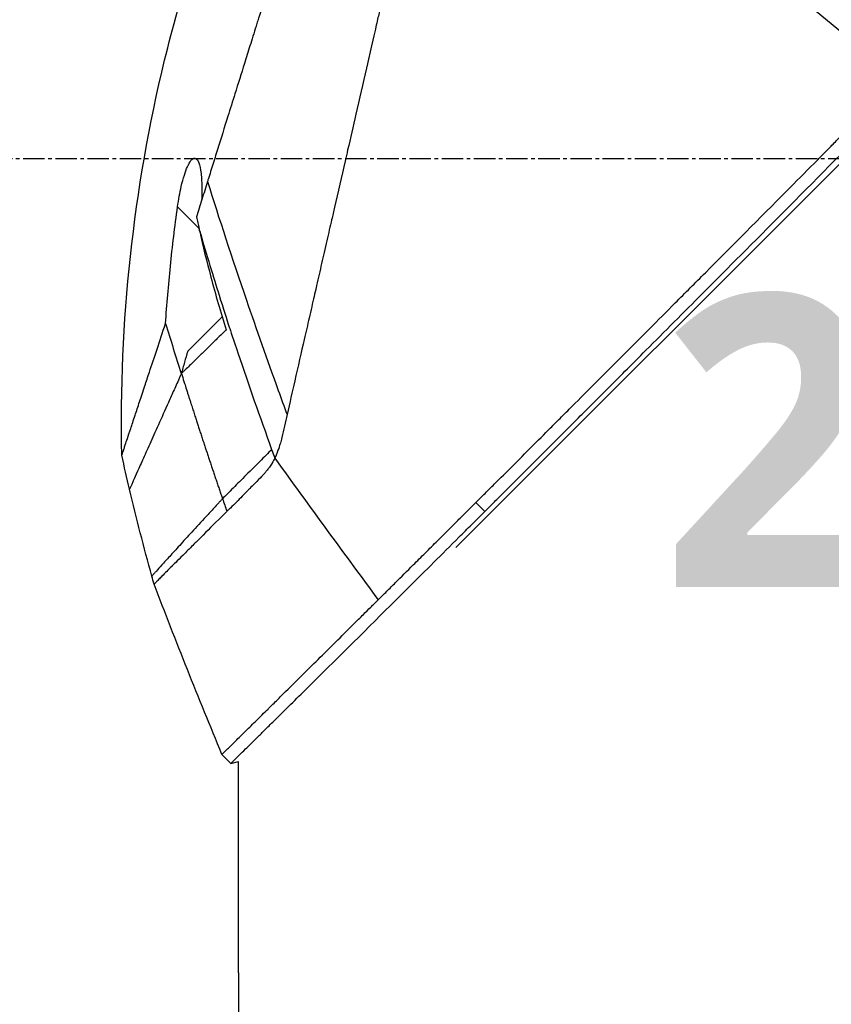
# Model space of a CAD drawing. Header units: millimetres. Extents: x 0 to 5219, y 0 to 2970.
# Tile 92 of 232: x 1784 to 1848, y 1484 to 1562. Entities that reach past the tile are written whole.
import ezdxf

# ---------------------------------------------------------------- set-up
doc = ezdxf.new("R2010")
doc.units = ezdxf.units.MM
doc.header["$LTSCALE"] = 0.2
doc.linetypes.add('CENTER2', pattern=[1.125, 0.75, -0.125, 0.125, -0.125])
doc.layers.add('02_Center Line', color=1, linetype='CENTER2')
doc.layers.add('14_Mark', color=7, linetype='Continuous', true_color=0xe03c31)
doc.styles.add('Rainbow-5.0 Style', font='malgunsl.ttf')
doc.dimstyles.new('Rainbow-5.0 Style', dxfattribs={"dimtxt": 4, "dimasz": 2.5, "dimexe": 1, "dimexo": 1, "dimgap": 1, "dimtad": 1, "dimdsep": 46, "dimtxsty": 'Rainbow-5.0 Style', "dimcen": 0, "dimclrd": 251, "dimclre": 251, "dimclrt": 7, "dimazin": 3, "dimtp": 0.1, "dimtm": 0.1, "dimtfac": 0.61, "dimtmove": 0, "dimatfit": 3, "dimfxl": 1, "dimlwd": -1, "dimlwe": -1, "dimarcsym": 1})

# ---------------------------------------------------------------- blocks, each defined once
blk = doc.blocks.new('A$Cff2b0858')
for p, q in [((-229.345, 779.042), (-165.899, 842.488)), ((-249.605, 804.21), (-251.311, 805.916)), ((-247.79, 797.244), (-250.512, 794.522)), ((-247.566, 797.468), (-247.566, 797.468)), ((-227.064, 781.891), (-227.771, 782.598)), ((-247.1, 762.013), (-247.807, 762.72)), ((-247.1, 762.013), (-246.5, 762.172)), ((-246.5, 745.5), (-246.5, 762.172)), ((-246.498, 745), (-246.498, 742))]:
    blk.add_line(p, q)
blk.add_arc((92.958, 899.97), 360.277, 198.96383, 199.1311)
blk.add_ellipse((-195.819, 814.915), major_axis=(51.342, -154.081), ratio=0.336418, start_param=4.783304, end_param=4.787811)
for points, knots in [([(-227.771, 782.598), (-227.759, 782.61), (-227.608, 782.761), (-227.533, 782.835), (-227.474, 782.895), (-227.295, 783.073), (-227.175, 783.193), (-226.816, 783.552), (-226.575, 783.792), (-225.85, 784.516), (-225.363, 785.003), (-223.888, 786.476), (-222.89, 787.474), (-221.637, 788.728), (-221.386, 788.978), (-220.816, 789.548), (-220.491, 789.874), (-219.57, 790.795), (-218.961, 791.405), (-218.225, 792.142), (-218.103, 792.265), (-217.871, 792.497), (-217.761, 792.606), (-216.481, 793.889), (-215.297, 795.075), (-213.42, 796.957), (-212.735, 797.645), (-211.26, 799.125), (-210.468, 799.92), (-207.555, 802.845), (-205.41, 805.001), (-202.535, 807.896), (-201.819, 808.617), (-200.995, 809.448), (-200.889, 809.555), (-200.704, 809.742), (-200.619, 809.827), (-200.45, 809.998), (-200.363, 810.086), (-200.161, 810.29), (-200.049, 810.402), (-199.851, 810.603), (-199.768, 810.687), (-199.563, 810.894), (-199.44, 811.018), (-199.215, 811.246), (-199.113, 811.349), (-198.482, 811.986), (-197.953, 812.521), (-196.736, 813.753), (-196.047, 814.449), (-194.661, 815.853), (-193.963, 816.561), (-192.821, 817.719), (-192.374, 818.173), (-191.826, 818.728), (-191.725, 818.831), (-191.437, 819.122), (-191.251, 819.311), (-190.614, 819.956), (-190.16, 820.416), (-189.465, 821.12), (-189.22, 821.369), (-188.891, 821.701), (-188.806, 821.787), (-188.676, 821.919), (-188.633, 821.963), (-188.492, 822.105), (-188.392, 822.206), (-188.144, 822.457), (-187.989, 822.614), (-187.645, 822.961), (-187.462, 823.146), (-187.1, 823.512), (-186.922, 823.692), (-186.682, 823.934), (-186.624, 823.993), (-186.416, 824.203), (-186.261, 824.359), (-185.875, 824.749), (-185.656, 824.971), (-185.272, 825.359), (-185.108, 825.523), (-184.783, 825.851), (-184.618, 826.017), (-184.195, 826.444), (-183.941, 826.701), (-183.495, 827.152), (-183.309, 827.339), (-182.983, 827.668), (-182.843, 827.809), (-182.632, 828.022), (-182.561, 828.094), (-182.287, 828.371), (-182.084, 828.575), (-180.968, 829.701), (-180.057, 830.619), (-178.172, 832.519), (-177.195, 833.503), (-175.847, 834.861), (-175.468, 835.242), (-174.907, 835.806), (-174.725, 835.989), (-174.113, 836.605), (-173.68, 837.041), (-172.807, 837.919), (-172.364, 838.364), (-170.964, 839.773), (-170.012, 840.729), (-168.293, 842.455), (-167.524, 843.228), (-165.869, 844.889), (-164.985, 845.776), (-163.409, 847.356), (-162.714, 848.053), (-159.378, 851.396), (-156.851, 853.925), (-154.013, 856.762), (-153.518, 857.258), (-152.562, 858.213), (-152.1, 858.675), (-149.895, 860.878), (-148.293, 862.478), (-146.259, 864.509), (-145.669, 865.098), (-144.601, 866.164), (-144.121, 866.644), (-142.843, 867.918), (-142.182, 868.578), (-141.5, 869.259), (-141.326, 869.433), (-141.054, 869.704), (-140.979, 869.779), (-140.979, 869.779)], [-6.229962, -6.229962, -6.229962, -6.229962, -6.227864, -6.227864, -6.219552, -6.219552, -6.202929, -6.202929, -6.16968, -6.16968, -6.103208, -6.103208, -5.970065, -5.970065, -5.937453, -5.937453, -5.895346, -5.895346, -5.816119, -5.816119, -5.800362, -5.800362, -5.786281, -5.786281, -5.635887, -5.635887, -5.550128, -5.550128, -5.451964, -5.451964, -5.19041, -5.19041, -5.103809, -5.103809, -5.091041, -5.091041, -5.081268, -5.081268, -5.070806, -5.070806, -5.057101, -5.057101, -5.047416, -5.047416, -5.032993, -5.032993, -5.021064, -5.021064, -4.959513, -4.959513, -4.879662, -4.879662, -4.798866, -4.798866, -4.746913, -4.746913, -4.735039, -4.735039, -4.713278, -4.713278, -4.660559, -4.660559, -4.631405, -4.631405, -4.620962, -4.620962, -4.61581, -4.61581, -4.603824, -4.603824, -4.585775, -4.585775, -4.565126, -4.565126, -4.545061, -4.545061, -4.538129, -4.538129, -4.518662, -4.518662, -4.489931, -4.489931, -4.468034, -4.468034, -4.446173, -4.446173, -4.412022, -4.412022, -4.38742, -4.38742, -4.368644, -4.368644, -4.359076, -4.359076, -4.331844, -4.331844, -4.208918, -4.208918, -4.076245, -4.076245, -4.023995, -4.023995, -3.998904, -3.998904, -3.939656, -3.939656, -3.878964, -3.878964, -3.746371, -3.746371, -3.637173, -3.637173, -3.509455, -3.509455, -3.406658, -3.406658, -3.009825, -3.009825, -2.924337, -2.924337, -2.84138, -2.84138, -2.519502, -2.519502, -2.374871, -2.374871, -2.235834, -2.235834, -1.965462, -1.965462, -1.83333, -1.83333, -1.674568, -1.674568, -1.674568, -1.674568]), ([(-227.064, 781.891), (-227.029, 781.926), (-226.728, 782.227), (-226.057, 782.896), (-225.803, 783.149), (-225.039, 783.913), (-224.524, 784.427), (-222.967, 785.983), (-221.909, 787.04), (-220.542, 788.408), (-220.239, 788.711), (-219.58, 789.371), (-219.227, 789.724), (-217.924, 791.028), (-216.971, 791.983), (-215.466, 793.491), (-214.914, 794.044), (-212.882, 796.081), (-211.386, 797.582), (-206.924, 802.061), (-201.358, 807.655), (-195.487, 813.594), (-194.176, 814.921), (-192.218, 816.906), (-191.571, 817.563), (-190.67, 818.477), (-190.414, 818.735), (-189.659, 819.5), (-189.161, 820.005), (-188.504, 820.67), (-188.35, 820.826), (-188.086, 821.094), (-187.978, 821.202), (-187.768, 821.415), (-187.665, 821.519), (-187.459, 821.728), (-187.352, 821.836), (-186.833, 822.36), (-186.422, 822.775), (-185.569, 823.637), (-185.128, 824.082), (-183.87, 825.352), (-183.053, 826.177), (-181.429, 827.816), (-180.621, 828.63), (-178.969, 830.296), (-178.125, 831.146), (-176.409, 832.876), (-175.533, 833.758), (-174.204, 835.095), (-173.748, 835.554), (-172.526, 836.784), (-171.775, 837.539), (-170.177, 839.146), (-169.336, 839.991), (-167.687, 841.647), (-166.878, 842.459), (-165.307, 844.036), (-164.542, 844.804), (-162.329, 847.023), (-160.9, 848.456), (-156.931, 852.431), (-154.481, 854.882), (-151.804, 857.558), (-151.372, 857.989), (-149.364, 859.996), (-147.9, 861.458), (-144.631, 864.722), (-143.043, 866.308), (-141.674, 867.674), (-141.432, 867.915), (-140.91, 868.436), (-140.672, 868.674), (-140.353, 868.992), (-140.273, 869.072), (-140.272, 869.072)], [0.000001, 0.000001, 0.000001, 0.000001, 0.0174896, 0.0174896, 0.0280641, 0.0280641, 0.0492044, 0.0492044, 0.0915833, 0.0915833, 0.103829, 0.103829, 0.1177045, 0.1177045, 0.1548929, 0.1548929, 0.1762617, 0.1762617, 0.2332292, 0.2332292, 0.3447473, 0.3447473, 0.3768428, 0.3768428, 0.3928613, 0.3928613, 0.3992061, 0.3992061, 0.4115742, 0.4115742, 0.4153435, 0.4153435, 0.4181398, 0.4181398, 0.4207138, 0.4207138, 0.4231441, 0.4231441, 0.4328041, 0.4328041, 0.443145, 0.443145, 0.4624048, 0.4624048, 0.4815797, 0.4815797, 0.5018181, 0.5018181, 0.5229618, 0.5229618, 0.5340035, 0.5340035, 0.5527188, 0.5527188, 0.5738832, 0.5738832, 0.5945831, 0.5945831, 0.6145009, 0.6145009, 0.6528362, 0.6528362, 0.7241388, 0.7241388, 0.7381113, 0.7381113, 0.7906485, 0.7906485, 0.8696683, 0.8696683, 0.8893857, 0.8893857, 0.91901, 0.91901, 0.9486615, 0.9486615, 0.9486615, 0.9486615]), ([(-224.799, 867.491), (-224.8, 867.491), (-224.801, 867.489), (-224.802, 867.485), (-224.804, 867.481), (-224.806, 867.474), (-224.809, 867.465), (-224.814, 867.449), (-224.821, 867.423), (-224.831, 867.385), (-224.839, 867.35), (-224.85, 867.306), (-224.864, 867.249), (-224.876, 867.198), (-224.891, 867.135), (-224.909, 867.06), (-224.925, 866.991), (-224.944, 866.911), (-224.966, 866.818), (-224.986, 866.731), (-225.009, 866.633), (-225.034, 866.522), (-225.081, 866.318), (-225.138, 866.072), (-225.207, 865.773), (-225.219, 865.717), (-225.233, 865.659), (-225.246, 865.599), (-225.285, 865.428), (-225.342, 865.179), (-225.426, 864.815), (-225.494, 864.516), (-225.581, 864.138), (-225.693, 863.651), (-225.78, 863.269), (-225.883, 862.82), (-226.005, 862.285), (-226.11, 861.831), (-226.228, 861.315), (-226.363, 860.726), (-226.412, 860.511), (-226.464, 860.285), (-226.518, 860.05), (-226.597, 859.705), (-226.678, 859.348), (-226.762, 858.982), (-226.902, 858.371), (-227.049, 857.73), (-227.203, 857.061), (-227.28, 856.724), (-227.359, 856.38), (-227.44, 856.03), (-227.519, 855.684), (-227.6, 855.332), (-227.682, 854.973), (-227.848, 854.25), (-228.019, 853.5), (-228.196, 852.726), (-228.285, 852.339), (-228.375, 851.946), (-228.466, 851.547), (-228.485, 851.463), (-228.504, 851.379), (-228.523, 851.295), (-228.547, 851.189), (-228.62, 850.873), (-228.744, 850.333), (-228.819, 850.003), (-228.914, 849.589), (-229.029, 849.085), (-229.115, 848.71), (-229.213, 848.285), (-229.322, 847.806), (-229.37, 847.599), (-229.42, 847.382), (-229.472, 847.155), (-229.52, 846.945), (-229.57, 846.725), (-229.623, 846.497), (-229.663, 846.318), (-229.705, 846.135), (-229.749, 845.945), (-229.809, 845.685), (-229.869, 845.422), (-229.929, 845.158), (-229.981, 844.933), (-230.033, 844.706), (-230.085, 844.479), (-230.137, 844.251), (-230.19, 844.022), (-230.242, 843.793), (-230.296, 843.557), (-230.353, 843.309), (-230.406, 843.076), (-230.456, 842.858), (-230.503, 842.654), (-230.561, 842.401), (-230.619, 842.149), (-230.687, 841.85), (-230.753, 841.564), (-230.818, 841.277), (-230.881, 841.003), (-230.946, 840.718), (-230.994, 840.511), (-231.041, 840.305), (-231.088, 840.098), (-231.106, 840.02), (-231.124, 839.942), (-231.142, 839.864), (-231.208, 839.578), (-231.273, 839.29), (-231.339, 839.002), (-231.373, 838.858), (-231.406, 838.714), (-231.439, 838.569), (-231.472, 838.424), (-231.505, 838.279), (-231.539, 838.134), (-231.605, 837.843), (-231.672, 837.551), (-231.739, 837.258), (-231.873, 836.673), (-232.009, 836.082), (-232.145, 835.489), (-232.213, 835.192), (-232.281, 834.894), (-232.35, 834.595), (-232.418, 834.297), (-232.487, 833.997), (-232.556, 833.697), (-232.59, 833.546), (-232.625, 833.396), (-232.659, 833.245), (-232.694, 833.095), (-232.729, 832.944), (-232.763, 832.793), (-232.831, 832.499), (-232.898, 832.204), (-232.966, 831.909), (-232.968, 831.901), (-232.97, 831.892), (-232.972, 831.884), (-233.041, 831.58), (-233.111, 831.275), (-233.181, 830.969), (-233.251, 830.664), (-233.322, 830.358), (-233.392, 830.051), (-233.427, 829.897), (-233.462, 829.743), (-233.497, 829.59), (-233.532, 829.436), (-233.568, 829.282), (-233.603, 829.128), (-233.673, 828.819), (-233.744, 828.511), (-233.814, 828.201), (-233.856, 828.018), (-233.898, 827.836), (-233.94, 827.653), (-233.94, 827.65), (-233.941, 827.646), (-233.942, 827.642), (-233.955, 827.585), (-233.983, 827.461), (-234.027, 827.271), (-234.06, 827.127), (-234.102, 826.946), (-234.152, 826.726), (-234.179, 826.608), (-234.209, 826.479), (-234.241, 826.339), (-234.274, 826.195), (-234.309, 826.039), (-234.348, 825.872), (-234.374, 825.756), (-234.402, 825.634), (-234.431, 825.507), (-234.439, 825.472), (-234.447, 825.438), (-234.455, 825.404), (-234.537, 825.046), (-234.609, 824.733), (-234.67, 824.467), (-234.819, 823.815), (-234.905, 823.442), (-234.926, 823.352), (-234.984, 823.098), (-235.042, 822.844), (-235.1, 822.59), (-235.172, 822.277), (-235.243, 821.963), (-235.315, 821.65), (-235.347, 821.51), (-235.379, 821.369), (-235.411, 821.229), (-235.451, 821.056), (-235.49, 820.883), (-235.53, 820.709), (-235.576, 820.509), (-235.621, 820.309), (-235.667, 820.109), (-235.748, 819.753), (-235.99, 818.698), (-236.391, 816.952), (-236.397, 816.922), (-236.404, 816.892), (-236.411, 816.862), (-236.691, 815.643), (-236.97, 814.427), (-237.247, 813.218), (-237.463, 812.276), (-237.678, 811.338), (-237.891, 810.405), (-237.959, 810.111), (-238.026, 809.817), (-238.093, 809.524), (-238.373, 808.301), (-238.652, 807.088), (-238.927, 805.888), (-239.003, 805.558), (-239.078, 805.229), (-239.154, 804.901), (-239.212, 804.645), (-239.274, 804.377), (-239.338, 804.096), (-239.463, 803.552), (-239.598, 802.961), (-239.744, 802.325), (-239.809, 802.041), (-239.876, 801.748), (-239.945, 801.447), (-240.01, 801.163), (-240.076, 800.872), (-240.145, 800.574), (-240.209, 800.291), (-240.275, 800.002), (-240.343, 799.707), (-240.353, 799.662), (-240.364, 799.616), (-240.374, 799.57), (-240.427, 799.338), (-240.483, 799.096), (-240.54, 798.846), (-240.661, 798.317), (-240.791, 797.748), (-240.93, 797.141), (-241.052, 796.61), (-241.18, 796.05), (-241.315, 795.461), (-241.547, 794.447), (-241.799, 793.349), (-242.067, 792.179), (-242.26, 791.334), (-242.462, 790.451), (-242.672, 789.536)], [0.0008979, 0.0008979, 0.0008979, 0.0008979, 0.0108915, 0.0108915, 0.0108915, 0.020974, 0.020974, 0.020974, 0.0391503, 0.0391503, 0.0391503, 0.0554178, 0.0554178, 0.0554178, 0.0702751, 0.0702751, 0.0702751, 0.0840358, 0.0840358, 0.0840358, 0.0969119, 0.0969119, 0.0969119, 0.1205769, 0.1205769, 0.1205769, 0.125, 0.125, 0.125, 0.1638961, 0.1638961, 0.1638961, 0.1958374, 0.1958374, 0.1958374, 0.2208888, 0.2208888, 0.2208888, 0.2422005, 0.2422005, 0.2422005, 0.25, 0.25, 0.25, 0.2678209, 0.2678209, 0.2678209, 0.2975362, 0.2975362, 0.2975362, 0.3125, 0.3125, 0.3125, 0.3272656, 0.3272656, 0.3272656, 0.3570095, 0.3570095, 0.3570095, 0.3718814, 0.3718814, 0.3718814, 0.375, 0.375, 0.375, 0.3991671, 0.3991671, 0.3991671, 0.4139157, 0.4139157, 0.4139157, 0.4249028, 0.4249028, 0.4249028, 0.429655, 0.429655, 0.429655, 0.4340613, 0.4340613, 0.4340613, 0.4375, 0.4375, 0.4375, 0.4468814, 0.4468814, 0.4468814, 0.4548932, 0.4548932, 0.4548932, 0.4629051, 0.4629051, 0.4629051, 0.4712008, 0.4712008, 0.4712008, 0.4789288, 0.4789288, 0.4789288, 0.4866568, 0.4866568, 0.4866568, 0.4943848, 0.4943848, 0.4943848, 0.5, 0.5, 0.5, 0.502414, 0.502414, 0.502414, 0.5112437, 0.5112437, 0.5112437, 0.5156585, 0.5156585, 0.5156585, 0.5200734, 0.5200734, 0.5200734, 0.528903, 0.528903, 0.528903, 0.5465624, 0.5465624, 0.5465624, 0.555392, 0.555392, 0.555392, 0.5642217, 0.5642217, 0.5642217, 0.5686366, 0.5686366, 0.5686366, 0.5730514, 0.5730514, 0.5730514, 0.5816327, 0.5816327, 0.5816327, 0.5818813, 0.5818813, 0.5818813, 0.5907202, 0.5907202, 0.5907202, 0.5995591, 0.5995591, 0.5995591, 0.6039786, 0.6039786, 0.6039786, 0.6083981, 0.6083981, 0.6083981, 0.6172371, 0.6172371, 0.6172371, 0.622449, 0.622449, 0.622449, 0.6229413, 0.6229413, 0.6229413, 0.6298917, 0.6298917, 0.6298917, 0.6351416, 0.6351416, 0.6351416, 0.6379546, 0.6379546, 0.6379546, 0.6408496, 0.6408496, 0.6408496, 0.6428571, 0.6428571, 0.6428571, 0.6433986, 0.6433986, 0.6433986, 0.6491487, 0.6491487, 0.6491487, 0.6632653, 0.6632653, 0.6632653, 0.6704637, 0.6704637, 0.6704637, 0.6793393, 0.6793393, 0.6793393, 0.6833065, 0.6833065, 0.6833065, 0.6882149, 0.6882149, 0.6882149, 0.6938776, 0.6938776, 0.6938776, 0.7239727, 0.7239727, 0.7239727, 0.7244898, 0.7244898, 0.7244898, 0.7589042, 0.7589042, 0.7589042, 0.7857143, 0.7857143, 0.7857143, 0.7941949, 0.7941949, 0.7941949, 0.8295621, 0.8295621, 0.8295621, 0.8392857, 0.8392857, 0.8392857, 0.849008, 0.849008, 0.849008, 0.8678821, 0.8678821, 0.8678821, 0.876305, 0.876305, 0.876305, 0.8842189, 0.8842189, 0.8842189, 0.8917062, 0.8917062, 0.8917062, 0.8928571, 0.8928571, 0.8928571, 0.9031342, 0.9031342, 0.9031342, 0.9247967, 0.9247967, 0.9247967, 0.9437386, 0.9437386, 0.9437386, 0.9764071, 0.9764071, 0.9764071, 1, 1, 1, 1]), ([(-231.413, 863.938), (-231.413, 863.939), (-231.413, 863.939), (-231.437, 863.863), (-231.451, 863.818), (-231.482, 863.722), (-231.496, 863.677), (-231.574, 863.429), (-231.663, 863.143), (-231.854, 862.533), (-231.941, 862.253), (-232.172, 861.518), (-232.323, 861.036), (-232.72, 859.768), (-232.98, 858.936), (-233.662, 856.757), (-234.109, 855.331), (-234.738, 853.318), (-234.874, 852.884), (-235.084, 852.215), (-235.154, 851.991), (-235.295, 851.539), (-235.367, 851.31), (-235.477, 850.959), (-235.514, 850.84), (-235.626, 850.481), (-235.701, 850.243), (-235.851, 849.765), (-235.926, 849.526), (-236.039, 849.164), (-236.077, 849.043), (-236.155, 848.793), (-236.195, 848.664), (-236.276, 848.406), (-236.316, 848.277), (-236.439, 847.885), (-236.523, 847.617), (-236.682, 847.11), (-236.76, 846.86), (-236.917, 846.359), (-236.995, 846.11), (-237.233, 845.349), (-237.395, 844.831), (-237.732, 843.753), (-237.91, 843.186), (-238.244, 842.118), (-238.4, 841.62), (-238.609, 840.951), (-238.653, 840.81), (-238.875, 840.102), (-239.053, 839.533), (-239.323, 838.669), (-239.414, 838.379), (-239.595, 837.802), (-239.686, 837.512), (-239.868, 836.93), (-239.958, 836.642), (-240.095, 836.203), (-240.142, 836.054), (-240.233, 835.763), (-240.277, 835.622), (-240.369, 835.328), (-240.415, 835.181), (-240.547, 834.76), (-240.637, 834.473), (-241.411, 832), (-242.109, 829.767), (-242.877, 827.313), (-242.942, 827.105), (-243.073, 826.688), (-243.136, 826.484), (-243.262, 826.083), (-243.324, 825.885), (-243.446, 825.494), (-243.506, 825.303), (-243.625, 824.924), (-243.684, 824.735), (-243.853, 824.195), (-243.966, 823.834), (-244.292, 822.794), (-244.506, 822.108), (-244.802, 821.163), (-244.893, 820.87), (-245.028, 820.44), (-245.071, 820.303), (-245.198, 819.898), (-245.281, 819.632), (-245.442, 819.117), (-245.519, 818.87), (-245.742, 818.158), (-245.887, 817.695), (-246.284, 816.426), (-246.535, 815.625), (-246.97, 814.235), (-247.155, 813.643), (-247.614, 812.176), (-247.886, 811.306), (-248.288, 810.021), (-248.421, 809.596), (-248.619, 808.963), (-248.685, 808.753), (-248.783, 808.44), (-248.815, 808.336), (-248.864, 808.18), (-248.88, 808.128), (-248.905, 808.05), (-248.913, 808.024), (-248.929, 807.972), (-248.937, 807.946), (-248.945, 807.92)], [0.000492, 0.000492, 0.000492, 0.000492, 0.070477, 0.070477, 0.116784, 0.116784, 0.147598, 0.147598, 0.270163, 0.270163, 0.35129, 0.35129, 0.459378, 0.459378, 0.603543, 0.603543, 0.795477, 0.795477, 0.846759, 0.846759, 0.872247, 0.872247, 0.897546, 0.897546, 0.910816, 0.910816, 0.936058, 0.936058, 0.961053, 0.961053, 0.973407, 0.973407, 0.986612, 0.986612, 0.999925, 0.999925, 1.026343, 1.026343, 1.051465, 1.051465, 1.076258, 1.076258, 1.125243, 1.125243, 1.177878, 1.177878, 1.224985, 1.224985, 1.237745, 1.237745, 1.287061, 1.287061, 1.311764, 1.311764, 1.336615, 1.336615, 1.361333, 1.361333, 1.372959, 1.372959, 1.384222, 1.384222, 1.395507, 1.395507, 1.41867, 1.41867, 1.596072, 1.596072, 1.612752, 1.612752, 1.628768, 1.628768, 1.644172, 1.644172, 1.659003, 1.659003, 1.673475, 1.673475, 1.702106, 1.702106, 1.756638, 1.756638, 1.781274, 1.781274, 1.792708, 1.792708, 1.814679, 1.814679, 1.835454, 1.835454, 1.874477, 1.874477, 1.942807, 1.942807, 1.994085, 1.994085, 2.070998, 2.070998, 2.109452, 2.109452, 2.128666, 2.128666, 2.138273, 2.138273, 2.143077, 2.143077, 2.145479, 2.145479, 2.147874, 2.147874, 2.147874, 2.147874]), ([(-255.708, 786.313), (-255.934, 796.763), (-254.789, 807.329), (-251.077, 822.652), (-249.483, 827.745), (-247.566, 832.701)], [0, 0, 0, 0, 3.135776, 3.135776, 4.729873, 4.729873, 4.729873, 4.729873]), ([(-251.311, 805.916), (-251.272, 806.199), (-251.226, 806.483), (-251.128, 807.017), (-251.077, 807.269), (-250.946, 807.833), (-250.864, 808.14), (-250.697, 808.664), (-250.614, 808.887), (-250.437, 809.281), (-250.344, 809.445), (-250.142, 809.696), (-250.039, 809.759), (-249.848, 809.742), (-249.765, 809.663), (-249.607, 809.359), (-249.54, 809.109), (-249.439, 808.477), (-249.408, 808.086), (-249.386, 807.279), (-249.39, 806.869), (-249.408, 806.443)], [-1.14528, -1.14528, -1.14528, -1.14528, -1.059047, -1.059047, -0.979891, -0.979891, -0.875786, -0.875786, -0.784614, -0.784614, -0.687046, -0.687046, -0.571812, -0.571812, -0.456499, -0.456499, -0.315176, -0.315176, -0.162073, -0.162073, -0.025672, -0.025672, -0.025672, -0.025672]), ([(-248.945, 807.92), (-249.094, 807.444), (-249.242, 806.972), (-249.534, 806.04), (-249.678, 805.579), (-249.821, 805.123)], [0.000026, 0.000026, 0.000026, 0.000026, 0.1679092, 0.1679092, 0.336286, 0.336286, 0.336286, 0.336286]), ([(-248.945, 807.92), (-248.048, 805.02), (-247.024, 801.895), (-245.874, 798.546), (-245.094, 796.277), (-244.257, 793.905), (-243.362, 791.431), (-243.136, 790.805), (-242.906, 790.174), (-242.672, 789.536)], [-1, -1, -1, -1, -0.459072, -0.459072, -0.459072, -0.092566, -0.092566, -0.092566, 0, 0, 0, 0]), ([(-252.259, 796.712), (-252.154, 798.222), (-252.027, 799.726), (-251.715, 802.795), (-251.528, 804.357), (-251.311, 805.916)], [0.000001, 0.000001, 0.000001, 0.000001, 0.4541066, 0.4541066, 0.9270468, 0.9270468, 0.9270468, 0.9270468]), ([(-249.821, 805.123), (-249.781, 804.969), (-249.743, 804.815), (-249.671, 804.511), (-249.637, 804.36), (-249.605, 804.21)], [-0.09380006, -0.09380006, -0.09380006, -0.09380006, -0.04608774, -0.04608774, -0.000001, -0.000001, -0.000001, -0.000001]), ([(-249.566, 804.025), (-249.572, 804.056), (-249.579, 804.087), (-249.592, 804.148), (-249.599, 804.179), (-249.605, 804.21)], [-0.0189743, -0.0189743, -0.0189743, -0.0189743, -0.00948198, -0.00948198, -0.000001, -0.000001, -0.000001, -0.000001]), ([(-249.566, 804.025), (-248.999, 802.07), (-248.474, 800.353), (-248.035, 798.949), (-247.705, 797.897), (-247.433, 797.049), (-247.23, 796.428), (-247.143, 796.162), (-246.916, 795.472), (-246.527, 794.324), (-245.711, 791.911), (-244.83, 789.392), (-243.886, 786.768)], [0, 0, 0, 0, 0.25, 0.25, 0.25, 0.375, 0.375, 0.375, 0.5, 0.5, 0.5, 1, 1, 1, 1]), ([(-249.565, 804.022), (-249.302, 802.799), (-249.005, 801.583), (-248.314, 798.99), (-247.914, 797.622), (-247.469, 796.207)], [0.0003261, 0.0003261, 0.0003261, 0.0003261, 0.3756535, 0.3756535, 0.8068881, 0.8068881, 0.8068881, 0.8068881]), ([(-255.708, 786.313), (-255.708, 786.313), (-255.708, 786.313), (-255.708, 786.314), (-255.706, 786.32), (-255.699, 786.341), (-255.694, 786.355), (-255.674, 786.417), (-255.652, 786.482), (-255.599, 786.642), (-255.567, 786.737), (-255.501, 786.937), (-255.468, 787.037), (-255.382, 787.295), (-255.327, 787.461), (-255.188, 787.88), (-255.101, 788.143), (-254.955, 788.583), (-254.903, 788.739), (-254.789, 789.084), (-254.726, 789.273), (-254.552, 789.8), (-254.434, 790.155), (-254.177, 790.929), (-254.037, 791.351), (-253.775, 792.142), (-253.656, 792.501), (-253.342, 793.446), (-253.142, 794.05), (-252.717, 795.33), (-252.493, 796.006), (-252.259, 796.712)], [2.994008, 2.994008, 2.994008, 2.994008, 2.998917, 2.998917, 3.102407, 3.102407, 3.193729, 3.193729, 3.404829, 3.404829, 3.606578, 3.606578, 3.771982, 3.771982, 3.995205, 3.995205, 4.278205, 4.278205, 4.423595, 4.423595, 4.583388, 4.583388, 4.852579, 4.852579, 5.133194, 5.133194, 5.349319, 5.349319, 5.678864, 5.678864, 6.012538, 6.012538, 6.012538, 6.012538]), ([(-252.259, 796.712), (-252.056, 796.053), (-251.851, 795.394), (-251.438, 794.077), (-251.229, 793.419), (-251.018, 792.762)], [-0.4140683, -0.4140683, -0.4140683, -0.4140683, -0.2070418, -0.2070418, -0.000001, -0.000001, -0.000001, -0.000001]), ([(-247.469, 796.207), (-247.55, 796.13), (-247.789, 795.903), (-248.231, 795.472), (-248.311, 795.395), (-248.51, 795.201), (-248.63, 795.083), (-248.96, 794.761), (-249.17, 794.555), (-249.454, 794.278), (-249.531, 794.202), (-249.862, 793.879), (-250.119, 793.627), (-250.478, 793.279), (-250.592, 793.17), (-250.755, 793.013), (-250.807, 792.963), (-250.883, 792.891), (-250.907, 792.867), (-250.955, 792.821), (-250.979, 792.799), (-251.003, 792.777)], [0.000001, 0.000001, 0.000001, 0.000001, 0.0517933, 0.0517933, 0.0631602, 0.0631602, 0.080667, 0.080667, 0.1119431, 0.1119431, 0.1236223, 0.1236223, 0.1626158, 0.1626158, 0.1804481, 0.1804481, 0.1887485, 0.1887485, 0.1927271, 0.1927271, 0.1965807, 0.1965807, 0.1965807, 0.1965807]), ([(-250.512, 794.522), (-250.594, 794.235), (-250.676, 793.948), (-250.802, 793.509), (-250.846, 793.356), (-250.912, 793.129), (-250.933, 793.055), (-250.976, 792.908), (-251.014, 792.777), (-251.018, 792.762)], [-0.03661254, -0.03661254, -0.03661254, -0.03661254, -0.01870238, -0.01870238, -0.00917405, -0.00917405, -0.00454332, -0.00454332, -0.000001, -0.000001, -0.000001, -0.000001]), ([(-251.003, 792.777), (-251.023, 792.732), (-251.043, 792.687), (-251.063, 792.642), (-251.083, 792.597), (-251.103, 792.553), (-251.123, 792.508), (-251.162, 792.419), (-251.202, 792.331), (-251.241, 792.244), (-251.32, 792.068), (-251.397, 791.895), (-251.473, 791.725), (-251.626, 791.384), (-251.774, 791.053), (-251.918, 790.732), (-252.206, 790.091), (-252.476, 789.489), (-252.727, 788.929), (-252.979, 788.369), (-253.211, 787.85), (-253.425, 787.375), (-253.638, 786.9), (-253.832, 786.468), (-254.006, 786.08), (-254.18, 785.692), (-254.333, 785.35), (-254.467, 785.051), (-254.6, 784.753), (-254.713, 784.5), (-254.806, 784.293), (-254.852, 784.189), (-254.893, 784.097), (-254.928, 784.016), (-254.964, 783.936), (-254.994, 783.867), (-255.019, 783.811), (-255.044, 783.755), (-255.063, 783.711), (-255.076, 783.682), (-255.083, 783.667), (-255.088, 783.655), (-255.091, 783.648), (-255.095, 783.64), (-255.097, 783.636), (-255.097, 783.636), (-255.097, 783.636), (-255.097, 783.636), (-255.097, 783.636)], [0, 0, 0, 0, 0.003914, 0.003914, 0.003914, 0.0078279, 0.0078279, 0.0078279, 0.0156558, 0.0156558, 0.0156558, 0.0313116, 0.0313116, 0.0313116, 0.0626233, 0.0626233, 0.0626233, 0.1252466, 0.1252466, 0.1252466, 0.1878699, 0.1878699, 0.1878699, 0.2504932, 0.2504932, 0.2504932, 0.3131165, 0.3131165, 0.3131165, 0.3757398, 0.3757398, 0.3757398, 0.4070514, 0.4070514, 0.4070514, 0.4383631, 0.4383631, 0.4383631, 0.4696747, 0.4696747, 0.4696747, 0.4853679, 0.4853679, 0.4853679, 0.5009864, 0.5009864, 0.5009864, 0.5015367, 0.5015367, 0.5015367, 0.5015367]), ([(-251.018, 792.762), (-251.015, 792.765), (-251.013, 792.767), (-251.008, 792.772), (-251.006, 792.774), (-251.003, 792.777)], [-0.004802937, -0.004802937, -0.004802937, -0.004802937, -0.002367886, -0.002367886, 0, 0, 0, 0]), ([(-251.003, 792.777), (-250.936, 792.563), (-250.871, 792.353), (-250.807, 792.149), (-250.77, 792.031), (-250.733, 791.915), (-250.683, 791.757), (-250.634, 791.599), (-250.571, 791.399), (-250.513, 791.218), (-250.484, 791.127), (-250.457, 791.04), (-250.429, 790.952), (-250.401, 790.863), (-250.372, 790.773), (-250.343, 790.683), (-250.315, 790.593), (-250.286, 790.504), (-250.258, 790.415), (-250.215, 790.281), (-250.172, 790.147), (-250.129, 790.013), (-250.086, 789.88), (-250.043, 789.746), (-250, 789.612), (-249.957, 789.478), (-249.914, 789.344), (-249.871, 789.211), (-249.835, 789.099), (-249.799, 788.988), (-249.763, 788.877), (-249.727, 788.766), (-249.691, 788.655), (-249.655, 788.543), (-249.619, 788.432), (-249.582, 788.321), (-249.546, 788.21), (-249.506, 788.088), (-249.466, 787.966), (-249.426, 787.844), (-249.386, 787.722), (-249.346, 787.6), (-249.306, 787.478), (-249.266, 787.356), (-249.226, 787.234), (-249.186, 787.112), (-249.148, 786.996), (-249.109, 786.879), (-249.071, 786.763), (-249.032, 786.647), (-248.994, 786.531), (-248.955, 786.415), (-248.917, 786.299), (-248.878, 786.182), (-248.839, 786.066), (-248.8, 785.948), (-248.76, 785.829), (-248.72, 785.71), (-248.681, 785.592), (-248.641, 785.473), (-248.601, 785.354), (-248.561, 785.236), (-248.522, 785.117), (-248.482, 784.999), (-248.442, 784.882), (-248.403, 784.765), (-248.363, 784.648), (-248.324, 784.531), (-248.284, 784.414), (-248.244, 784.297), (-248.205, 784.18), (-248.165, 784.063), (-248.125, 783.946), (-248.085, 783.829), (-248.045, 783.711), (-248.005, 783.594), (-247.965, 783.477), (-247.925, 783.359), (-247.885, 783.242), (-247.845, 783.125), (-247.805, 783.008), (-247.764, 782.89)], [0, 0, 0, 0, 0.0897132, 0.0897132, 0.0897132, 0.1414804, 0.1414804, 0.1414804, 0.1932476, 0.1932476, 0.1932476, 0.2191312, 0.2191312, 0.2191312, 0.2450148, 0.2450148, 0.2450148, 0.2708984, 0.2708984, 0.2708984, 0.3096449, 0.3096449, 0.3096449, 0.3483914, 0.3483914, 0.3483914, 0.3871379, 0.3871379, 0.3871379, 0.4193782, 0.4193782, 0.4193782, 0.4516185, 0.4516185, 0.4516185, 0.4838587, 0.4838587, 0.4838587, 0.5192811, 0.5192811, 0.5192811, 0.5547035, 0.5547035, 0.5547035, 0.5901259, 0.5901259, 0.5901259, 0.6238896, 0.6238896, 0.6238896, 0.6576534, 0.6576534, 0.6576534, 0.6914171, 0.6914171, 0.6914171, 0.7259458, 0.7259458, 0.7259458, 0.7604744, 0.7604744, 0.7604744, 0.795003, 0.795003, 0.795003, 0.8290876, 0.8290876, 0.8290876, 0.8631723, 0.8631723, 0.8631723, 0.8972569, 0.8972569, 0.8972569, 0.9315046, 0.9315046, 0.9315046, 0.9657523, 0.9657523, 0.9657523, 1, 1, 1, 1]), ([(-242.672, 789.536), (-242.813, 788.924), (-242.951, 788.318), (-243.089, 787.719), (-243.114, 787.61), (-243.131, 787.535), (-243.141, 787.496), (-243.159, 787.425), (-243.178, 787.353), (-243.199, 787.28), (-243.237, 787.147), (-243.282, 787.009), (-243.333, 786.865), (-243.398, 786.677), (-243.501, 786.414), (-243.638, 786.081)], [-1, -1, -1, -1, -0.5, -0.5, -0.5, -0.4375, -0.4375, -0.4375, -0.375, -0.375, -0.375, -0.25, -0.25, -0.25, 0, 0, 0, 0]), ([(-243.886, 786.768), (-244.159, 786.495), (-244.481, 786.174), (-244.823, 785.831), (-245.166, 785.489), (-245.53, 785.125), (-245.889, 784.766), (-246.247, 784.407), (-246.601, 784.054), (-246.922, 783.732), (-247.244, 783.411), (-247.534, 783.121), (-247.764, 782.89)], [0, 0, 0, 0, 0.249993, 0.249993, 0.249993, 0.499995, 0.499995, 0.499995, 0.749998, 0.749998, 0.749998, 1, 1, 1, 1]), ([(-243.638, 786.081), (-243.64, 786.078), (-243.642, 786.074), (-243.644, 786.07), (-243.672, 786.013), (-243.703, 785.954), (-243.736, 785.893), (-243.769, 785.834), (-243.803, 785.774), (-243.841, 785.712), (-243.846, 785.703), (-243.852, 785.693), (-243.858, 785.683), (-243.924, 785.576), (-243.993, 785.472), (-244.065, 785.373), (-244.078, 785.355), (-244.09, 785.338), (-244.103, 785.321), (-244.131, 785.284), (-244.158, 785.248), (-244.185, 785.213), (-244.227, 785.158), (-244.268, 785.107), (-244.307, 785.059), (-244.327, 785.034), (-244.347, 785.01), (-244.367, 784.987), (-244.374, 784.978), (-244.396, 784.951), (-244.432, 784.909), (-244.45, 784.889), (-244.472, 784.865), (-244.496, 784.837), (-244.499, 784.835), (-244.501, 784.832), (-244.503, 784.83), (-244.522, 784.808), (-244.541, 784.787), (-244.561, 784.766), (-244.588, 784.736), (-244.615, 784.707), (-244.643, 784.677), (-244.656, 784.663), (-244.67, 784.648), (-244.684, 784.633), (-244.811, 784.499), (-244.99, 784.319), (-245.218, 784.095), (-245.361, 783.955), (-245.495, 783.822), (-245.62, 783.696), (-245.678, 783.638), (-245.735, 783.581), (-245.789, 783.525), (-245.854, 783.459), (-245.971, 783.339), (-246.137, 783.168), (-246.159, 783.145), (-246.183, 783.121), (-246.207, 783.096), (-246.379, 782.919), (-246.516, 782.779), (-246.618, 782.676), (-246.626, 782.667), (-246.635, 782.658), (-246.643, 782.65), (-246.819, 782.472), (-246.985, 782.308), (-247.142, 782.158), (-247.226, 782.077), (-247.308, 782.001), (-247.386, 781.929), (-247.398, 781.918), (-247.409, 781.907), (-247.421, 781.896)], [0, 0, 0, 0, 0.0021802, 0.0021802, 0.0021802, 0.0349898, 0.0349898, 0.0349898, 0.0665186, 0.0665186, 0.0665186, 0.0714286, 0.0714286, 0.0714286, 0.1321946, 0.1321946, 0.1321946, 0.1428571, 0.1428571, 0.1428571, 0.1638774, 0.1638774, 0.1638774, 0.197224, 0.197224, 0.197224, 0.2142857, 0.2142857, 0.2142857, 0.2376364, 0.2376364, 0.2376364, 0.2489714, 0.2489714, 0.2489714, 0.25, 0.25, 0.25, 0.2648779, 0.2648779, 0.2648779, 0.2857143, 0.2857143, 0.2857143, 0.3001586, 0.3001586, 0.3001586, 0.4285714, 0.4285714, 0.4285714, 0.525964, 0.525964, 0.525964, 0.5714286, 0.5714286, 0.5714286, 0.6658539, 0.6658539, 0.6658539, 0.6785714, 0.6785714, 0.6785714, 0.7857143, 0.7857143, 0.7857143, 0.7919818, 0.7919818, 0.7919818, 0.9202925, 0.9202925, 0.9202925, 0.9895013, 0.9895013, 0.9895013, 1, 1, 1, 1]), ([(-247.764, 782.89), (-247.793, 782.859), (-247.821, 782.829), (-247.85, 782.798), (-247.878, 782.768), (-247.906, 782.737), (-247.934, 782.707), (-247.99, 782.646), (-248.046, 782.586), (-248.102, 782.526), (-248.212, 782.406), (-248.322, 782.287), (-248.429, 782.171), (-248.644, 781.938), (-248.852, 781.711), (-249.054, 781.492), (-249.457, 781.053), (-249.834, 780.643), (-250.182, 780.262), (-250.53, 779.881), (-250.851, 779.53), (-251.142, 779.21), (-251.433, 778.891), (-251.696, 778.602), (-251.929, 778.344), (-252.163, 778.087), (-252.368, 777.861), (-252.543, 777.667), (-252.719, 777.472), (-252.865, 777.31), (-252.983, 777.179), (-253.041, 777.114), (-253.093, 777.057), (-253.137, 777.008), (-253.181, 776.958), (-253.218, 776.917), (-253.248, 776.884), (-253.277, 776.851), (-253.3, 776.826), (-253.315, 776.809), (-253.322, 776.801), (-253.328, 776.795), (-253.332, 776.79), (-253.336, 776.786), (-253.337, 776.784), (-253.338, 776.784), (-253.338, 776.784), (-253.338, 776.784), (-253.338, 776.784)], [0, 0, 0, 0, 0.0039109, 0.0039109, 0.0039109, 0.0078218, 0.0078218, 0.0078218, 0.0156437, 0.0156437, 0.0156437, 0.0312874, 0.0312874, 0.0312874, 0.0625747, 0.0625747, 0.0625747, 0.1251494, 0.1251494, 0.1251494, 0.1877242, 0.1877242, 0.1877242, 0.2502989, 0.2502989, 0.2502989, 0.3128736, 0.3128736, 0.3128736, 0.3754483, 0.3754483, 0.3754483, 0.4067357, 0.4067357, 0.4067357, 0.4380231, 0.4380231, 0.4380231, 0.4693104, 0.4693104, 0.4693104, 0.4849915, 0.4849915, 0.4849915, 0.5005978, 0.5005978, 0.5005978, 0.5008687, 0.5008687, 0.5008687, 0.5008687]), ([(-235.48, 774.919), (-235.462, 774.937), (-235.399, 775), (-235.257, 775.141), (-235.201, 775.197), (-235.032, 775.364), (-234.919, 775.476), (-234.579, 775.814), (-234.351, 776.042), (-233.66, 776.729), (-233.193, 777.194), (-232.403, 777.981), (-232.084, 778.298), (-231.44, 778.94), (-231.115, 779.264), (-230.296, 780.079), (-229.799, 780.575), (-229.045, 781.327), (-228.792, 781.58), (-228.411, 781.96), (-228.283, 782.087), (-228.092, 782.278), (-228.028, 782.342), (-227.947, 782.423), (-227.784, 782.585), (-227.771, 782.598)], [-1.054271, -1.054271, -1.054271, -1.054271, -1.016011, -1.016011, -0.991173, -0.991173, -0.941498, -0.941498, -0.842144, -0.842144, -0.643564, -0.643564, -0.511372, -0.511372, -0.379025, -0.379025, -0.180334, -0.180334, -0.080976, -0.080976, -0.031296, -0.031296, -0.006457, -0.006457, -0.000001, -0.000001, -0.000001, -0.000001]), ([(-247.421, 781.896), (-247.448, 781.869), (-247.475, 781.842), (-247.502, 781.815), (-247.54, 781.776), (-247.579, 781.738), (-247.616, 781.7), (-248.222, 781.093), (-248.782, 780.532), (-249.295, 780.02), (-249.511, 779.804), (-249.719, 779.596), (-249.918, 779.398), (-250.051, 779.266), (-250.174, 779.142), (-250.29, 779.027), (-250.434, 778.884), (-250.565, 778.753), (-250.684, 778.634), (-251.215, 778.105), (-251.529, 777.792), (-251.723, 777.598), (-251.738, 777.583), (-251.753, 777.568), (-251.768, 777.553), (-252.033, 777.289), (-252.306, 777.015), (-252.543, 776.778), (-252.637, 776.683), (-252.726, 776.594), (-252.805, 776.514), (-252.808, 776.512), (-252.811, 776.509), (-252.813, 776.506), (-252.898, 776.421), (-252.96, 776.359), (-253.007, 776.312), (-253.106, 776.212), (-253.138, 776.179), (-253.152, 776.165), (-253.161, 776.157), (-253.162, 776.155), (-253.162, 776.155), (-253.162, 776.155), (-253.162, 776.155), (-253.162, 776.155)], [0.0000006, 0.0000006, 0.0000006, 0.0000006, 0.00361, 0.00361, 0.00361, 0.0087215, 0.0087215, 0.0087215, 0.0904855, 0.0904855, 0.0904855, 0.125, 0.125, 0.125, 0.141082, 0.141082, 0.141082, 0.1611327, 0.1611327, 0.1611327, 0.25, 0.25, 0.25, 0.2548926, 0.2548926, 0.2548926, 0.3406883, 0.3406883, 0.3406883, 0.375, 0.375, 0.375, 0.3758789, 0.3758789, 0.3758789, 0.4034738, 0.4034738, 0.4034738, 0.4619423, 0.4619423, 0.4619423, 0.4973146, 0.4973146, 0.4973146, 0.4973238, 0.4973238, 0.4973238, 0.4973238]), ([(-247.1, 762.013), (-247.1, 762.013), (-247.045, 762.067), (-246.826, 762.283), (-246.662, 762.444), (-246.301, 762.8), (-246.134, 762.964), (-245.691, 763.401), (-245.398, 763.689), (-244.879, 764.201), (-244.679, 764.399), (-244.224, 764.848), (-243.966, 765.102), (-242.969, 766.087), (-242.143, 766.903), (-239.403, 769.615), (-237.239, 771.761), (-233.647, 775.331), (-232.392, 776.58), (-230.443, 778.521), (-229.781, 779.181), (-228.774, 780.185), (-228.435, 780.523), (-227.924, 781.033), (-227.753, 781.204), (-227.299, 781.657), (-227.089, 781.866), (-227.064, 781.891)], [0, 0, 0, 0, 0.449356, 0.449356, 0.898467, 0.898467, 1.197468, 1.197468, 1.595858, 1.595858, 1.82337, 1.82337, 2.083118, 2.083118, 2.775822, 2.775822, 4.159486, 4.159486, 4.850949, 4.850949, 5.197063, 5.197063, 5.370242, 5.370242, 5.456832, 5.456832, 5.599134, 5.599134, 5.599134, 5.599134]), ([(-247.807, 762.72), (-247.807, 762.72), (-247.807, 762.72), (-247.807, 762.72), (-247.758, 762.768), (-247.636, 762.888), (-247.609, 762.915), (-247.518, 763.005), (-247.445, 763.076), (-247.274, 763.245), (-247.175, 763.342), (-246.961, 763.553), (-246.848, 763.664), (-246.492, 764.016), (-246.223, 764.28), (-245.657, 764.838), (-245.367, 765.124), (-244.778, 765.705), (-244.486, 765.994), (-244.106, 766.369), (-244.038, 766.437), (-243.851, 766.622), (-243.731, 766.74), (-243.344, 767.122), (-243.068, 767.395), (-242.282, 768.172), (-241.751, 768.698), (-240.352, 770.084), (-239.45, 770.978), (-238.017, 772.399), (-237.526, 772.886), (-236.898, 773.51), (-236.771, 773.636), (-236.454, 773.952), (-236.261, 774.143), (-235.97, 774.432), (-235.873, 774.529), (-235.726, 774.675), (-235.677, 774.723), (-235.552, 774.848), (-235.495, 774.904), (-235.48, 774.919)], [-0.8441102, -0.8441102, -0.8441102, -0.8441102, -0.843958, -0.843958, -0.7585248, -0.7585248, -0.7370027, -0.7370027, -0.6943038, -0.6943038, -0.6506717, -0.6506717, -0.610004, -0.610004, -0.533695, -0.533695, -0.4669865, -0.4669865, -0.4087151, -0.4087151, -0.3960011, -0.3960011, -0.3745212, -0.3745212, -0.3281531, -0.3281531, -0.2469126, -0.2469126, -0.1250047, -0.1250047, -0.0640569, -0.0640569, -0.0488199, -0.0488199, -0.0259823, -0.0259823, -0.014544, -0.014544, -0.0088247, -0.0088247, -0.000001, -0.000001, -0.000001, -0.000001]), ([(-246.5, 745.5), (-246.5, 745.5), (-246.5, 745.49), (-246.5, 745.472), (-246.5, 745.453), (-246.499, 745.425), (-246.499, 745.39), (-246.499, 745.355), (-246.499, 745.312), (-246.498, 745.265), (-246.498, 745.218), (-246.498, 745.164), (-246.498, 745.11), (-246.498, 745.074), (-246.498, 745.037), (-246.498, 745)], [0.5001155, 0.5001155, 0.5001155, 0.5001155, 0.6074676, 0.6074676, 0.6074676, 0.7149351, 0.7149351, 0.7149351, 0.8224051, 0.8224051, 0.8224051, 0.9298767, 0.9298767, 0.9298767, 1, 1, 1, 1])]:
    blk.add_open_spline(points, degree=3, knots=knots)
for points in [[(-255.097, 783.636), (-255.307, 784.527), (-255.511, 785.419), (-255.708, 786.313)], [(-243.638, 786.081), (-240.928, 782.326), (-238.209, 778.605), (-235.48, 774.919)], [(-253.338, 776.784), (-253.968, 779.056), (-254.555, 781.341), (-255.097, 783.636)], [(-248.526, 780.79), (-248.527, 780.789), (-248.528, 780.788), (-248.528, 780.786)], [(-253.162, 776.155), (-253.221, 776.365), (-253.279, 776.574), (-253.338, 776.784)], [(-247.807, 762.72), (-249.659, 767.171), (-251.445, 771.65), (-253.162, 776.155)], [(-247.1, 762.013), (-247.1, 762.013), (-247.1, 762.013), (-247.1, 762.013)]]:
    blk.add_open_spline(points, degree=3)
at = {"layer": '02_Center Line', "ltscale": 11.288275}
blk.add_line((45.525, 809.7), (-291.778, 809.7), dxfattribs=at)
blk = doc.blocks.new('A$C70e6bd02')
at = {"layer": '14_Mark', "insert": (-17.839, -15.459), "char_height": 16, "attachment_point": 4, "style": 'Rainbow-5.0 Style'}
blk.add_mtext('{\\fMalgun Gothic Semilight|b1|i0|c129|p50;2}', dxfattribs=at)

msp = doc.modelspace()

# ---------------------------------------------------------------- block references
msp.add_blockref('A$Cff2b0858', (2047.459, 740.896))
at = {"xscale": 1.44, "yscale": 1.44, "zscale": 1.44}
msp.add_blockref('A$C70e6bd02', (1859.957, 1550.596), dxfattribs=at)

# ---------------------------------------------------------------- leaders
at = {"annotation_type": 0, "has_hookline": 1, "hookline_direction": 1, "text_width": 145.806}
msp.add_leader([(1860.609, 1550.596), (1720.945, 1665.986), (1708.445, 1665.986)], dimstyle='Rainbow-5.0 Style', override={"dimscale": 5}, dxfattribs=at)

doc.saveas('drawing.dxf')
